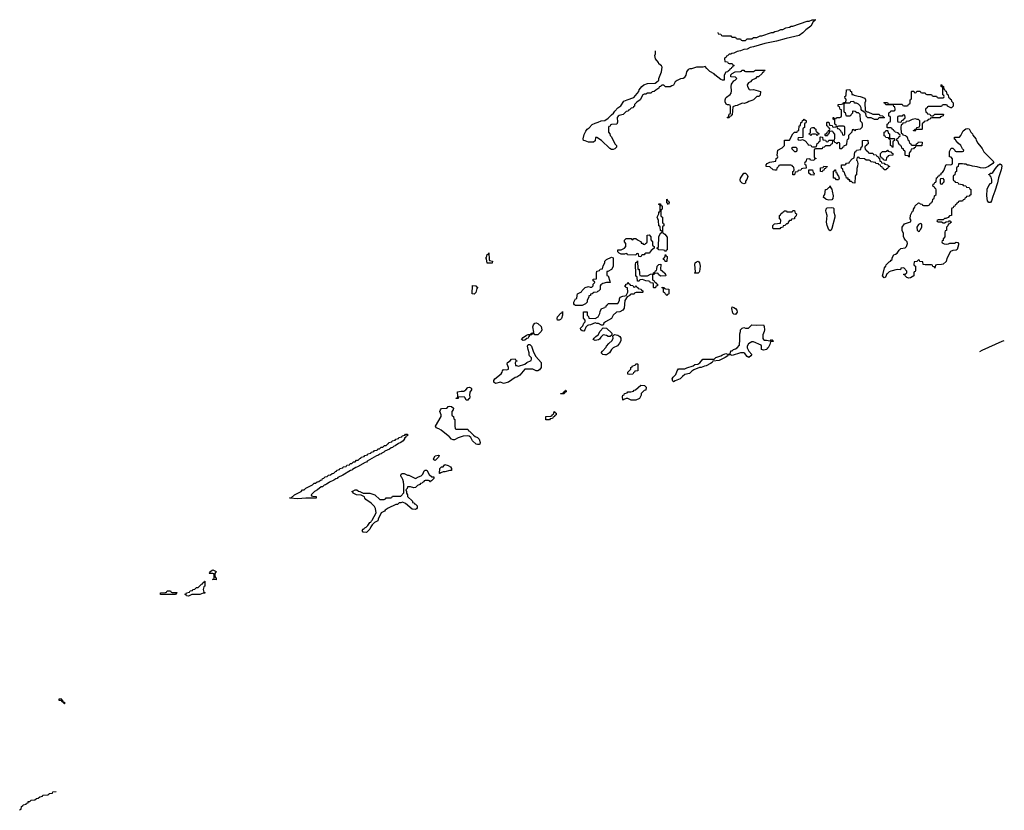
# Model space of a CAD drawing. Header units: inches. Extents: x 2886961 to 3052306, y 543424 to 918523.
# Tile 1 of 117: x 2980124 to 2992180, y 543424 to 553110. Entities that reach past the tile are written whole.
import ezdxf

# ---------------------------------------------------------------- set-up
doc = ezdxf.new("R2010")
doc.units = ezdxf.units.IN
doc.header["$MEASUREMENT"] = 0
for name, color, linetype in [('C9584', 7, 'Continuous'), ('C9585', 7, 'Continuous'), ('C9594', 7, 'Continuous'), ('C9595', 7, 'Continuous')]:
    doc.layers.add(name, color=color, linetype=linetype)

msp = doc.modelspace()

# ---------------------------------------------------------------- linework, layer by layer
at = {"layer": 'C9584', "color": 6}
for points in [[(2987313, 550000), (2987314, 549974), (2987331, 549971), (2987352, 549908), (2987354, 549890), (2987310, 549889), (2987264, 549876), (2987240, 549860), (2987232, 549848), (2987230, 549806), (2987210, 549786), (2987198, 549782), (2987194, 549770), (2987153, 549767), (2987134, 549750), (2987114, 549746), (2987112, 549730), (2987094, 549726), (2987094, 549714), (2987072, 549670), (2987071, 549649), (2987052, 549630), (2987010, 549609), (2986929, 549609), (2986916, 549616), (2986908, 549628), (2986909, 549650), (2986929, 549690), (2986946, 549694), (2986949, 549730), (2986955, 549750), (2987003, 549777), (2987010, 549791), (2987050, 549831), (2987090, 549842), (2987110, 549834), (2987130, 549834), (2987146, 549850), (2987148, 549870), (2987166, 549890), (2987162, 549902), (2987148, 549910), (2987148, 549930), (2987186, 549934), (2987188, 550000)], [(2987897, 550000), (2987894, 549990), (2987874, 549986), (2987873, 549933), (2987878, 549918), (2987890, 549914), (2987898, 549898), (2987914, 549890), (2987918, 549878), (2987934, 549870), (2987934, 549850), (2987914, 549846), (2987910, 549826), (2987890, 549826), (2987886, 549830), (2987886, 549870), (2987882, 549882), (2987850, 549886), (2987842, 549902), (2987827, 549907), (2987790, 549909), (2987750, 549926), (2987718, 549922), (2987710, 549908), (2987687, 549907), (2987686, 549950), (2987682, 549962), (2987670, 549966), (2987667, 549973), (2987667, 550000)], [(2987712, 550000), (2987713, 549993), (2987718, 549978), (2987733, 549973), (2987810, 549971), (2987850, 549992), (2987882, 549998), (2987883, 550000)], [(2988025, 550000), (2988031, 549990), (2988034, 549970), (2987970, 549968), (2987946, 549990), (2987943, 550000)], [(2980124, 543424), (2980130, 543434), (2980142, 543438), (2980148, 543470), (2980162, 543478), (2980166, 543490), (2980202, 543498), (2980206, 543510), (2980226, 543514), (2980228, 543530), (2980248, 543532), (2980266, 543550), (2980310, 543552), (2980328, 543570), (2980349, 543571), (2980370, 543591), (2980388, 543592), (2980402, 543598), (2980406, 543610), (2980470, 543614), (2980482, 543618), (2980486, 543630), (2980526, 543634), (2980530, 543651), (2980570, 543654), (2980570, 543654)]]:
    msp.add_lwpolyline(points, dxfattribs=at)
for points in [[(2985690, 549748), (2985666, 549750), (2985670, 549852), (2985711, 549851), (2985718, 549838), (2985732, 549832), (2985722, 549818), (2985710, 549766)], [(2987650, 549834), (2987662, 549838), (2987670, 549854), (2987678, 549838), (2987694, 549830), (2987698, 549818), (2987734, 549810), (2987738, 549798), (2987754, 549790), (2987754, 549770), (2987750, 549766), (2987673, 549767), (2987658, 549762), (2987650, 549746), (2987610, 549746), (2987598, 549742), (2987594, 549730), (2987564, 549716), (2987534, 549670), (2987526, 549574), (2987511, 549550), (2987474, 549530), (2987430, 549528), (2987391, 549489), (2987371, 549450), (2987298, 549410), (2987278, 549390), (2987270, 549366), (2987250, 549368), (2987210, 549389), (2987189, 549389), (2987170, 549398), (2987114, 549370), (2987090, 549369), (2987077, 549363), (2987056, 549344), (2987046, 549310), (2987030, 549294), (2987010, 549299), (2986997, 549310), (2986990, 549330), (2987019, 549361), (2987030, 549392), (2987048, 549410), (2987047, 549427), (2987028, 549452), (2987029, 549531), (2987072, 549530), (2987074, 549490), (2987090, 549474), (2987094, 549454), (2987169, 549451), (2987208, 549470), (2987229, 549510), (2987230, 549534), (2987248, 549570), (2987282, 549578), (2987286, 549590), (2987306, 549594), (2987310, 549614), (2987322, 549618), (2987330, 549634), (2987447, 549633), (2987468, 549670), (2987469, 549690), (2987478, 549710), (2987510, 549723), (2987535, 549725), (2987549, 549731), (2987569, 549770), (2987566, 549826), (2987546, 549830), (2987542, 549842), (2987528, 549850), (2987546, 549854), (2987548, 549870), (2987566, 549874), (2987570, 549892), (2987578, 549878), (2987594, 549870), (2987598, 549858), (2987632, 549852), (2987638, 549838)], [(2988050, 549728), (2988042, 549742), (2988030, 549746), (2988022, 549762), (2988009, 549770), (2988008, 549808), (2988002, 549822), (2987990, 549826), (2987990, 549834), (2988014, 549830), (2988018, 549818), (2988030, 549814), (2988074, 549810), (2988072, 549752), (2988070, 549746), (2988058, 549742)], [(2986730, 549429), (2986709, 549430), (2986704, 549450), (2986709, 549470), (2986750, 549514), (2986762, 549518), (2986770, 549534), (2986771, 549490), (2986758, 549450), (2986745, 549435)], [(2988890, 549498), (2988870, 549502), (2988855, 549515), (2988845, 549570), (2988850, 549591), (2988870, 549585), (2988890, 549571), (2988905, 549550), (2988910, 549526)], [(2986430, 549249), (2986422, 549262), (2986410, 549266), (2986398, 549262), (2986394, 549250), (2986372, 549248), (2986362, 549238), (2986362, 549230), (2986355, 549225), (2986350, 549210), (2986335, 549205), (2986310, 549182), (2986290, 549178), (2986269, 549190), (2986290, 549218), (2986330, 549245), (2986352, 549252), (2986368, 549252), (2986382, 549258), (2986386, 549270), (2986408, 549272), (2986418, 549282), (2986409, 549349), (2986415, 549370), (2986430, 549391), (2986450, 549395), (2986468, 549388), (2986510, 549351), (2986519, 549310), (2986510, 549289), (2986470, 549249)], [(2987330, 549229), (2987310, 549239), (2987270, 549248), (2987240, 549220), (2987224, 549196), (2987210, 549189), (2987170, 549178), (2987148, 549190), (2987158, 549210), (2987178, 549230), (2987209, 549251), (2987230, 549292), (2987270, 549334), (2987310, 549331), (2987374, 549270), (2987374, 549246), (2987354, 549230)], [(2989147, 549367), (2989230, 549371), (2989239, 549350), (2989245, 549310), (2989242, 549290), (2989222, 549250), (2989224, 549204), (2989231, 549191), (2989245, 549185), (2989270, 549185), (2989310, 549174), (2989322, 549178), (2989330, 549191), (2989338, 549178), (2989350, 549174), (2989350, 549166), (2989318, 549162), (2989312, 549148), (2989311, 549130), (2989291, 549090), (2989277, 549083), (2989271, 549070), (2989230, 549062), (2989208, 549070), (2989209, 549109), (2989202, 549122), (2989110, 549164), (2989090, 549162), (2989050, 549138), (2989031, 549110), (2989031, 549090), (2989051, 549050), (2989091, 549010), (2989078, 548990), (2989052, 548970), (2989030, 548982), (2989002, 549022), (2988989, 549029), (2988950, 549029), (2988850, 548995), (2988838, 548998), (2988830, 549006), (2988810, 549006), (2988798, 549002), (2988794, 548990), (2988762, 548970), (2988690, 548933), (2988612, 548928), (2988602, 548910), (2988583, 548897), (2988530, 548870), (2988510, 548866), (2988470, 548849), (2988450, 548849), (2988379, 548821), (2988354, 548806), (2988325, 548775), (2988270, 548762), (2988240, 548740), (2988211, 548710), (2988150, 548685), (2988130, 548675), (2988122, 548682), (2988114, 548710), (2988124, 548730), (2988158, 548762), (2988173, 548807), (2988190, 548831), (2988270, 548831), (2988295, 548845), (2988369, 548871), (2988390, 548885), (2988429, 548891), (2988452, 548908), (2988490, 548951), (2988629, 548951), (2988649, 548970), (2988709, 548991), (2988730, 549005), (2988770, 549022), (2988790, 549014), (2988822, 549018), (2988830, 549054), (2988850, 549054), (2988866, 549070), (2988890, 549078), (2988910, 549091), (2988937, 549123), (2988944, 549190), (2988940, 549260), (2988949, 549290), (2988949, 549310), (2988970, 549331), (2988990, 549338), (2989010, 549331), (2989050, 549332), (2989090, 549371)], [(2987290, 549004), (2987266, 549010), (2987246, 549030), (2987259, 549050), (2987304, 549096), (2987310, 549111), (2987336, 549144), (2987379, 549181), (2987389, 549210), (2987386, 549234), (2987408, 549252), (2987450, 549246), (2987471, 549230), (2987485, 549210), (2987484, 549176), (2987470, 549146), (2987444, 549116), (2987390, 549088), (2987370, 549068), (2987345, 549030), (2987310, 549005)], [(2986449, 548809), (2986409, 548829), (2986310, 548828), (2986247, 548753), (2986210, 548729), (2986190, 548725), (2986110, 548669), (2986050, 548653), (2986010, 548669), (2985950, 548654), (2985929, 548670), (2985929, 548689), (2985944, 548710), (2986021, 548770), (2986033, 548790), (2986035, 548810), (2986050, 548825), (2986090, 548819), (2986109, 548830), (2986109, 548850), (2986095, 548890), (2986098, 548910), (2986129, 548931), (2986146, 548950), (2986190, 548954), (2986198, 548938), (2986212, 548932), (2986210, 548926), (2986198, 548922), (2986193, 548907), (2986194, 548874), (2986206, 548874), (2986230, 548865), (2986310, 548891), (2986335, 548910), (2986386, 548934), (2986393, 548950), (2986389, 548969), (2986368, 548990), (2986363, 549003), (2986364, 549030), (2986349, 549069), (2986343, 549110), (2986349, 549131), (2986370, 549131), (2986390, 549110), (2986416, 549036), (2986444, 548984), (2986511, 548911), (2986510, 548848), (2986490, 548822), (2986469, 548809)], [(2987590, 548762), (2987570, 548769), (2987570, 548792), (2987606, 548830), (2987608, 548850), (2987622, 548858), (2987626, 548870), (2987662, 548878), (2987670, 548894), (2987690, 548894), (2987694, 548890), (2987692, 548808), (2987658, 548802), (2987654, 548790), (2987638, 548782), (2987630, 548768)], [(2985610, 548449), (2985589, 548450), (2985579, 548479), (2985568, 548488), (2985494, 548486), (2985492, 548470), (2985469, 548469), (2985470, 548474), (2985482, 548478), (2985487, 548493), (2985486, 548550), (2985530, 548558), (2985562, 548558), (2985585, 548575), (2985610, 548605), (2985630, 548606), (2985650, 548598), (2985658, 548590), (2985656, 548576), (2985634, 548546), (2985631, 548510), (2985635, 548490), (2985631, 548471), (2985618, 548462)], [(2986750, 548526), (2986746, 548530), (2986782, 548538), (2986786, 548550), (2986802, 548558), (2986806, 548570), (2986812, 548572), (2986814, 548550), (2986798, 548542), (2986790, 548526)], [(2987611, 548449), (2987570, 548469), (2987550, 548469), (2987522, 548458), (2987510, 548448), (2987504, 548490), (2987509, 548511), (2987526, 548514), (2987530, 548532), (2987562, 548538), (2987569, 548551), (2987609, 548551), (2987639, 548561), (2987648, 548570), (2987664, 548576), (2987730, 548631), (2987774, 548630), (2987794, 548610), (2987792, 548570), (2987770, 548566), (2987734, 548530), (2987732, 548510), (2987712, 548470), (2987670, 548449)], [(2985730, 547904), (2985715, 547910), (2985670, 547949), (2985650, 547990), (2985626, 548006), (2985610, 548010), (2985553, 548007), (2985494, 547986), (2985450, 547961), (2985430, 547961), (2985410, 547969), (2985384, 548004), (2985369, 548010), (2985283, 548083), (2985258, 548098), (2985224, 548110), (2985217, 548130), (2985284, 548250), (2985284, 548270), (2985270, 548310), (2985276, 548330), (2985290, 548347), (2985349, 548351), (2985362, 548358), (2985370, 548372), (2985390, 548374), (2985410, 548372), (2985434, 548350), (2985432, 548330), (2985414, 548310), (2985414, 548270), (2985418, 548258), (2985434, 548250), (2985438, 548218), (2985452, 548212), (2985453, 548133), (2985458, 548098), (2985470, 548094), (2985610, 548092), (2985617, 548077), (2985631, 548070), (2985679, 548019), (2985702, 548002), (2985731, 547990), (2985751, 547971), (2985761, 547930), (2985758, 547910), (2985750, 547906)], [(2986610, 548206), (2986567, 548207), (2986566, 548250), (2986627, 548253), (2986642, 548258), (2986646, 548270), (2986662, 548278), (2986668, 548310), (2986674, 548310), (2986678, 548298), (2986694, 548290), (2986694, 548270), (2986678, 548262), (2986673, 548247), (2986658, 548242), (2986650, 548226), (2986618, 548222)], [(2983530, 547241), (2983428, 547248), (2983432, 547252), (2983448, 547252), (2983488, 547290), (2983569, 547331), (2983588, 547350), (2983608, 547352), (2983626, 547370), (2983709, 547411), (2983730, 547431), (2983748, 547432), (2983766, 547450), (2983787, 547453), (2983806, 547470), (2983826, 547474), (2983830, 547491), (2983848, 547492), (2983866, 547510), (2983888, 547512), (2983906, 547530), (2983930, 547534), (2983950, 547552), (2983970, 547554), (2983990, 547574), (2984002, 547578), (2984006, 547590), (2984042, 547598), (2984046, 547610), (2984082, 547618), (2984086, 547630), (2984122, 547638), (2984130, 547652), (2984162, 547658), (2984170, 547674), (2984190, 547674), (2984210, 547694), (2984230, 547694), (2984250, 547714), (2984270, 547714), (2984290, 547734), (2984302, 547738), (2984306, 547750), (2984342, 547758), (2984350, 547772), (2984382, 547778), (2984388, 547792), (2984422, 547798), (2984428, 547812), (2984462, 547818), (2984468, 547832), (2984502, 547838), (2984510, 547854), (2984530, 547854), (2984550, 547874), (2984570, 547874), (2984590, 547894), (2984610, 547894), (2984630, 547914), (2984642, 547918), (2984646, 547930), (2984682, 547938), (2984686, 547950), (2984722, 547958), (2984730, 547972), (2984762, 547978), (2984768, 547992), (2984802, 547998), (2984808, 548012), (2984842, 548018), (2984848, 548032), (2984873, 548033), (2984872, 548010), (2984854, 548006), (2984850, 547988), (2984834, 547986), (2984834, 547974), (2984818, 547950), (2984792, 547930), (2984761, 547919), (2984722, 547890), (2984700, 547880), (2984691, 547870), (2984674, 547866), (2984652, 547850), (2984597, 547823), (2984582, 547810), (2984560, 547800), (2984551, 547790), (2984533, 547787), (2984511, 547770), (2984494, 547766), (2984380, 547700), (2984371, 547690), (2984353, 547687), (2984262, 547630), (2984238, 547622), (2984200, 547600), (2984191, 547590), (2984173, 547587), (2984082, 547530), (2984020, 547500), (2984010, 547489), (2983994, 547486), (2983971, 547470), (2983917, 547443), (2983902, 547430), (2983880, 547420), (2983870, 547410), (2983854, 547406), (2983830, 547389), (2983815, 547385), (2983771, 547349), (2983732, 547328), (2983694, 547290), (2983698, 547278), (2983713, 547273), (2983754, 547270), (2983754, 547250), (2983750, 547249), (2983629, 547249)], [(2985210, 547709), (2985196, 547716), (2985189, 547729), (2985210, 547765), (2985250, 547776), (2985262, 547770), (2985254, 547750)], [(2985270, 547549), (2985266, 547550), (2985269, 547611), (2985289, 547631), (2985308, 547632), (2985330, 547662), (2985371, 547650), (2985398, 547630), (2985411, 547610), (2985411, 547589), (2985392, 547588), (2985330, 547569), (2985311, 547569), (2985282, 547558)], [(2985146, 547450), (2985142, 547462), (2985130, 547466), (2985090, 547466), (2985078, 547462), (2985074, 547450), (2985058, 547442), (2985054, 547430), (2985032, 547428), (2985024, 547416), (2984997, 547403), (2984970, 547378), (2984950, 547375), (2984910, 547389), (2984873, 547387), (2984870, 547366), (2984854, 547350), (2984862, 547330), (2984862, 547310), (2984871, 547290), (2984872, 547270), (2984932, 547210), (2984934, 547194), (2984954, 547190), (2984958, 547178), (2984970, 547174), (2984990, 547154), (2984992, 547130), (2984984, 547116), (2984970, 547109), (2984930, 547115), (2984850, 547182), (2984810, 547198), (2984790, 547189), (2984771, 547189), (2984750, 547169), (2984731, 547169), (2984636, 547124), (2984598, 547102), (2984591, 547089), (2984551, 547069), (2984512, 546990), (2984511, 546969), (2984470, 546949), (2984438, 546922), (2984422, 546898), (2984410, 546868), (2984370, 546826), (2984328, 546830), (2984317, 546850), (2984330, 546870), (2984344, 546876), (2984350, 546886), (2984366, 546894), (2984388, 546912), (2984410, 546951), (2984424, 546956), (2984430, 546971), (2984441, 546979), (2984489, 547070), (2984482, 547122), (2984467, 547147), (2984427, 547187), (2984362, 547230), (2984350, 547248), (2984346, 547266), (2984304, 547284), (2984249, 547290), (2984209, 547310), (2984202, 547322), (2984189, 547330), (2984205, 547335), (2984230, 547351), (2984251, 547351), (2984272, 547332), (2984290, 547331), (2984330, 547311), (2984410, 547311), (2984474, 547290), (2984533, 547233), (2984587, 547233), (2984602, 547238), (2984610, 547252), (2984670, 547254), (2984682, 547258), (2984690, 547274), (2984790, 547274), (2984828, 547312), (2984829, 547410), (2984824, 547450), (2984816, 547476), (2984803, 547503), (2984795, 547510), (2984789, 547530), (2984796, 547544), (2984806, 547550), (2984830, 547551), (2984871, 547531), (2984891, 547531), (2984970, 547491), (2985008, 547510), (2985040, 547520), (2985059, 547541), (2985077, 547583), (2985090, 547591), (2985110, 547591), (2985138, 547538), (2985170, 547511), (2985194, 547510), (2985194, 547490), (2985170, 547466), (2985158, 547462), (2985154, 547450)], [(2982530, 546248), (2982486, 546250), (2982502, 546258), (2982506, 546270), (2982506, 546310), (2982502, 546322), (2982490, 546326), (2982450, 546326), (2982446, 546330), (2982458, 546342), (2982458, 546350), (2982488, 546370), (2982531, 546350), (2982513, 546327), (2982512, 546310), (2982518, 546278), (2982530, 546274)], [(2982190, 546049), (2982166, 546050), (2982162, 546062), (2982146, 546070), (2982162, 546078), (2982166, 546090), (2982202, 546098), (2982210, 546112), (2982242, 546118), (2982246, 546130), (2982270, 546134), (2982290, 546154), (2982310, 546154), (2982350, 546194), (2982362, 546198), (2982366, 546210), (2982382, 546218), (2982386, 546230), (2982393, 546233), (2982391, 546170), (2982378, 546162), (2982372, 546130), (2982378, 546098), (2982390, 546094), (2982390, 546086), (2982370, 546086), (2982331, 546069), (2982231, 546069)], [(2981990, 546094), (2982050, 546094), (2982054, 546090), (2982038, 546082), (2982030, 546068), (2981850, 546069), (2981848, 546090), (2981910, 546094), (2981922, 546098), (2981930, 546112), (2981970, 546114), (2981978, 546098)], [(2980670, 544729), (2980666, 544746), (2980646, 544750), (2980642, 544762), (2980629, 544769), (2980606, 544770), (2980606, 544790), (2980630, 544794), (2980638, 544778), (2980650, 544774), (2980654, 544754), (2980671, 544750), (2980674, 544730)]]:
    msp.add_lwpolyline(points, close=True, dxfattribs=at)
at = {"layer": 'C9585', "color": 6}
for points in [[(2988672, 552951), (2988678, 552938), (2988710, 552934), (2988718, 552918), (2988730, 552914), (2988830, 552914), (2988838, 552898), (2988850, 552894), (2988890, 552894), (2988898, 552878), (2988910, 552874), (2988950, 552874), (2988958, 552858), (2988970, 552854), (2989010, 552854), (2989030, 552874), (2989090, 552874), (2989108, 552892), (2989150, 552892), (2989189, 552911), (2989213, 552913), (2989330, 552951), (2989350, 552952), (2989370, 552965), (2989410, 552972), (2989446, 552990), (2989470, 552991), (2989506, 553010), (2989550, 553018), (2989570, 553031), (2989590, 553031), (2989766, 553090), (2989789, 553091), (2989826, 553110), (2989874, 553110), (2989854, 553106), (2989852, 553090), (2989838, 553082), (2989810, 553030), (2989750, 552987), (2989713, 552947), (2989670, 552916), (2989510, 552881), (2989390, 552848), (2989250, 552817), (2989110, 552776), (2989070, 552769), (2989030, 552749), (2988990, 552745), (2988950, 552729), (2988910, 552722), (2988870, 552698), (2988845, 552695), (2988830, 552686), (2988810, 552686), (2988790, 552666), (2988778, 552662), (2988770, 552646), (2988758, 552642), (2988754, 552630), (2988758, 552598), (2988790, 552594), (2988798, 552578), (2988810, 552574), (2988850, 552574), (2988858, 552558), (2988874, 552550), (2988858, 552542), (2988854, 552530), (2988838, 552522), (2988834, 552510), (2988818, 552502), (2988814, 552490), (2988798, 552482), (2988794, 552470), (2988770, 552466), (2988751, 552430), (2988750, 552368), (2988730, 552369), (2988710, 552378), (2988636, 552436), (2988628, 552448), (2988575, 552475), (2988538, 552510), (2988518, 552538), (2988488, 552528), (2988410, 552529), (2988351, 552509), (2988331, 552509), (2988310, 552498), (2988287, 552473), (2988279, 552430), (2988262, 552398), (2988250, 552389), (2988216, 552384), (2988174, 552366), (2988151, 552349), (2988131, 552309), (2988110, 552298), (2988088, 552288), (2988032, 552288), (2988010, 552306), (2987990, 552306), (2987978, 552302), (2987974, 552290), (2987954, 552286), (2987951, 552269), (2987912, 552248), (2987894, 552230), (2987870, 552226), (2987854, 552210), (2987810, 552208), (2987790, 552198), (2987770, 552198), (2987754, 552190), (2987722, 552130), (2987680, 552100), (2987654, 552070), (2987652, 552050), (2987638, 552042), (2987634, 552030), (2987610, 552026), (2987590, 552006), (2987578, 552002), (2987574, 551990), (2987550, 551986), (2987514, 551950), (2987464, 551936), (2987452, 551928), (2987442, 551910), (2987444, 551856), (2987434, 551830), (2987370, 551826), (2987358, 551822), (2987353, 551807), (2987338, 551802), (2987334, 551790), (2987334, 551730), (2987352, 551712), (2987353, 551693), (2987370, 551674), (2987411, 551590), (2987431, 551570), (2987431, 551550), (2987410, 551526), (2987390, 551518), (2987370, 551519), (2987350, 551530), (2987250, 551629), (2987190, 551668), (2987174, 551666), (2987170, 551626), (2987150, 551608), (2987089, 551609), (2987047, 551627), (2987026, 551630), (2987022, 551650), (2987037, 551703), (2987056, 551744), (2987072, 551768), (2987096, 551784), (2987135, 551825), (2987170, 551843), (2987207, 551853), (2987246, 551870), (2987287, 551873), (2987330, 551905), (2987370, 551945), (2987397, 551963), (2987413, 551990), (2987447, 552030), (2987486, 552054), (2987521, 552110), (2987562, 552130), (2987644, 552156), (2987704, 552230), (2987710, 552251), (2987741, 552290), (2987765, 552310), (2987810, 552330), (2987906, 552334), (2987940, 552360), (2987949, 552371), (2987949, 552390), (2987981, 552470), (2987989, 552529), (2987984, 552544), (2987950, 552569), (2987946, 552586), (2987909, 552630), (2987902, 552670), (2987909, 552690), (2987909, 552730)], [(2990000, 551566), (2989990, 551566), (2989974, 551550), (2989954, 551546), (2989950, 551526), (2989870, 551526), (2989858, 551522), (2989854, 551510), (2989854, 551430), (2989858, 551418), (2989873, 551413), (2989873, 551407), (2989858, 551402), (2989850, 551386), (2989809, 551389), (2989802, 551402), (2989790, 551406), (2989758, 551402), (2989752, 551370), (2989738, 551362), (2989734, 551350), (2989738, 551338), (2989751, 551331), (2989754, 551290), (2989713, 551287), (2989698, 551282), (2989690, 551268), (2989658, 551262), (2989650, 551248), (2989618, 551242), (2989610, 551209), (2989589, 551211), (2989589, 551250), (2989602, 551258), (2989606, 551270), (2989602, 551302), (2989586, 551310), (2989582, 551322), (2989567, 551327), (2989430, 551326), (2989418, 551322), (2989414, 551310), (2989394, 551290), (2989390, 551268), (2989370, 551268), (2989350, 551269), (2989310, 551309), (2989266, 551310), (2989266, 551330), (2989278, 551350), (2989310, 551365), (2989382, 551378), (2989388, 551410), (2989402, 551418), (2989406, 551430), (2989398, 551450), (2989409, 551510), (2989461, 551539), (2989488, 551570), (2989487, 551633), (2989550, 551634), (2989590, 551712), (2989610, 551731), (2989646, 551734), (2989648, 551750), (2989666, 551754), (2989669, 551810), (2989686, 551814), (2989690, 551852), (2989706, 551854), (2989710, 551874), (2989722, 551878), (2989730, 551892), (2989738, 551878), (2989753, 551873), (2989753, 551853), (2989750, 551846), (2989738, 551842), (2989734, 551830), (2989734, 551790), (2989718, 551782), (2989714, 551770), (2989712, 551668), (2989658, 551662), (2989654, 551650), (2989658, 551638), (2989690, 551634), (2989710, 551642), (2989744, 551624), (2989774, 551590), (2989778, 551578), (2989812, 551572), (2989818, 551558), (2989830, 551554), (2989870, 551554), (2989882, 551558), (2989888, 551592), (2989902, 551598), (2989910, 551614), (2989922, 551618), (2989926, 551630), (2989926, 551670), (2989930, 551674), (2989954, 551670), (2989958, 551638), (2989990, 551634), (2989998, 551618), (2990000, 551617)], [(2990000, 551686), (2989990, 551686), (2989986, 551690), (2989988, 551710), (2990000, 551713)], [(2990000, 551303), (2989998, 551302), (2989993, 551287), (2989978, 551282), (2989970, 551266), (2989958, 551262), (2989950, 551246), (2989929, 551250), (2989930, 551294), (2989962, 551298), (2989970, 551314), (2990000, 551313)], [(2990000, 550909), (2989998, 550910), (2989966, 550930), (2989969, 550950), (2989982, 550970), (2989989, 551030), (2990000, 551031)], [(2990000, 550753), (2989996, 550770), (2990000, 550790), (2990000, 550791)], [(2987188, 550000), (2987189, 550031), (2987222, 550038), (2987230, 550052), (2987262, 550058), (2987270, 550094), (2987288, 550130), (2987289, 550150), (2987308, 550170), (2987370, 550202), (2987390, 550194), (2987390, 550086), (2987371, 550050), (2987326, 550026), (2987314, 550026), (2987312, 550010), (2987313, 550000)], [(2987667, 550000), (2987666, 550110), (2987670, 550134), (2987682, 550138), (2987690, 550154), (2987694, 550054), (2987710, 550052), (2987712, 550000)], [(2987883, 550000), (2987886, 550010), (2987902, 550018), (2987910, 550034), (2987922, 550038), (2987927, 550053), (2987930, 550092), (2987950, 550112), (2987973, 550113), (2987972, 550050), (2988018, 550010), (2988025, 550000)], [(2987943, 550000), (2987942, 550002), (2987930, 550006), (2987898, 550002), (2987897, 550000)]]:
    msp.add_lwpolyline(points, dxfattribs=at)
for points in [[(2989070, 552251), (2989110, 552256), (2989194, 552230), (2989190, 552186), (2989174, 552170), (2989150, 552168), (2989110, 552128), (2989090, 552118), (2989051, 552109), (2989030, 552094), (2988995, 552085), (2988970, 552089), (2988910, 552058), (2988884, 552056), (2988858, 552042), (2988850, 551946), (2988838, 551942), (2988834, 551930), (2988818, 551922), (2988810, 551908), (2988790, 551906), (2988788, 551910), (2988802, 551918), (2988810, 551954), (2988822, 551958), (2988826, 551970), (2988827, 552047), (2988822, 552062), (2988808, 552068), (2988792, 552068), (2988776, 552076), (2988763, 552103), (2988764, 552130), (2988769, 552151), (2988779, 552161), (2988825, 552195), (2988835, 552210), (2988842, 552238), (2988837, 552290), (2988842, 552318), (2988870, 552362), (2988886, 552370), (2988906, 552390), (2988890, 552406), (2988830, 552408), (2988830, 552434), (2988848, 552452), (2988886, 552470), (2988950, 552474), (2988962, 552478), (2988966, 552490), (2988973, 552493), (2988993, 552493), (2988998, 552478), (2989010, 552474), (2989110, 552474), (2989133, 552493), (2989253, 552493), (2989250, 552486), (2989238, 552482), (2989230, 552466), (2989218, 552462), (2989214, 552450), (2989172, 552410), (2989152, 552408), (2989134, 552390), (2989090, 552368), (2989072, 552350), (2989050, 552338), (2989031, 552310), (2989036, 552290), (2989056, 552256)], [(2989890, 551686), (2989882, 551702), (2989870, 551706), (2989830, 551706), (2989818, 551702), (2989810, 551688), (2989802, 551702), (2989790, 551706), (2989788, 551712), (2989802, 551718), (2989806, 551730), (2989806, 551770), (2989816, 551784), (2989830, 551791), (2989850, 551791), (2989857, 551777), (2989871, 551770), (2989872, 551752), (2989878, 551738), (2989890, 551734), (2989898, 551718), (2989912, 551710), (2989898, 551702)], [(2989630, 551546), (2989590, 551546), (2989574, 551530), (2989610, 551494), (2989630, 551494), (2989642, 551498), (2989646, 551510), (2989646, 551530)], [(2988990, 551098), (2988970, 551108), (2988950, 551128), (2988946, 551146), (2988949, 551170), (2988990, 551231), (2989011, 551230), (2989030, 551211), (2989039, 551190), (2989026, 551154), (2989011, 551130), (2989010, 551108)], [(2989850, 551206), (2989810, 551208), (2989788, 551230), (2989788, 551272), (2989831, 551271), (2989838, 551238), (2989851, 551230)], [(2988070, 550846), (2988049, 550870), (2988050, 550911), (2988054, 550906), (2988054, 550894), (2988070, 550892), (2988078, 550870)], [(2988030, 550266), (2988022, 550282), (2988007, 550287), (2987950, 550289), (2987942, 550302), (2987926, 550310), (2987942, 550318), (2987947, 550333), (2987949, 550451), (2987970, 550494), (2987982, 550498), (2987986, 550510), (2987982, 550522), (2987969, 550529), (2987967, 550567), (2987962, 550582), (2987950, 550586), (2987948, 550648), (2987929, 550689), (2987949, 550731), (2987950, 550754), (2987962, 550758), (2987968, 550772), (2987968, 550828), (2987962, 550842), (2987950, 550846), (2987950, 550854), (2987970, 550852), (2987974, 550834), (2987992, 550830), (2987992, 550790), (2987978, 550782), (2987974, 550770), (2987974, 550710), (2987978, 550698), (2987994, 550690), (2987994, 550630), (2987998, 550618), (2988012, 550610), (2988010, 550586), (2987998, 550582), (2987994, 550570), (2987994, 550510), (2987998, 550498), (2988024, 550484), (2988053, 550447), (2988052, 550290), (2988038, 550282)], [(2989350, 550546), (2989346, 550570), (2989346, 550590), (2989366, 550610), (2989442, 550618), (2989446, 550650), (2989442, 550662), (2989426, 550670), (2989426, 550710), (2989442, 550718), (2989446, 550730), (2989462, 550738), (2989466, 550750), (2989482, 550758), (2989486, 550770), (2989514, 550770), (2989518, 550758), (2989530, 550754), (2989570, 550754), (2989582, 550758), (2989590, 550772), (2989613, 550773), (2989618, 550738), (2989634, 550730), (2989630, 550706), (2989612, 550688), (2989611, 550670), (2989574, 550666), (2989572, 550650), (2989552, 550648), (2989532, 550628), (2989531, 550610), (2989512, 550608), (2989494, 550590), (2989474, 550586), (2989470, 550568), (2989438, 550562), (2989430, 550548)], [(2987730, 550206), (2987707, 550207), (2987702, 550242), (2987690, 550246), (2987678, 550242), (2987670, 550226), (2987572, 550228), (2987566, 550230), (2987562, 550242), (2987550, 550246), (2987530, 550238), (2987490, 550238), (2987466, 550250), (2987450, 550266), (2987448, 550290), (2987490, 550292), (2987529, 550311), (2987548, 550330), (2987548, 550368), (2987528, 550390), (2987528, 550410), (2987549, 550431), (2987611, 550431), (2987618, 550418), (2987630, 550414), (2987646, 550430), (2987670, 550431), (2987691, 550411), (2987732, 550390), (2987734, 550374), (2987752, 550372), (2987758, 550358), (2987770, 550354), (2987782, 550358), (2987786, 550370), (2987802, 550378), (2987806, 550390), (2987809, 550471), (2987830, 550474), (2987851, 550451), (2987853, 550413), (2987872, 550390), (2987874, 550350), (2987878, 550338), (2987894, 550330), (2987894, 550310), (2987858, 550282), (2987831, 550249), (2987790, 550249), (2987778, 550242), (2987770, 550229), (2987752, 550228), (2987738, 550222)], [(2985850, 550126), (2985842, 550182), (2985828, 550188), (2985830, 550194), (2985842, 550198), (2985850, 550234), (2985862, 550238), (2985870, 550254), (2985872, 550172), (2985878, 550158), (2985914, 550150), (2985910, 550129)], [(2988050, 550146), (2988027, 550147), (2988022, 550162), (2988006, 550170), (2988008, 550190), (2988022, 550198), (2988030, 550234), (2988038, 550218), (2988052, 550210)], [(2988390, 550006), (2988386, 550010), (2988398, 550022), (2988390, 550112), (2988397, 550130), (2988410, 550143), (2988430, 550151), (2988450, 550130), (2988456, 550090), (2988450, 550026), (2988445, 550015), (2988430, 550006)]]:
    msp.add_lwpolyline(points, close=True, dxfattribs=at)
at = {"layer": 'C9594', "color": 6}
for points in [[(2990749, 550000), (2990744, 549996), (2990724, 549956), (2990710, 549946), (2990689, 549970), (2990697, 550000)], [(2991074, 550000), (2991072, 549970), (2991030, 549949), (2991010, 549944), (2990986, 549950), (2990966, 549970), (2990962, 549982), (2990946, 549990), (2990950, 549994), (2990970, 549994), (2990976, 550000)], [(2991881, 549045), (2991910, 549062), (2992154, 549170), (2992180, 549179)]]:
    msp.add_lwpolyline(points, dxfattribs=at)
at = {"layer": 'C9595', "color": 6}
for points in [[(2991526, 552030), (2991486, 552050), (2991482, 552062), (2991470, 552066), (2991430, 552066), (2991418, 552062), (2991410, 552048), (2991250, 552046), (2991238, 552042), (2991234, 552030), (2991218, 552022), (2991214, 552010), (2991218, 551978), (2991234, 551970), (2991238, 551958), (2991270, 551952), (2991278, 551938), (2991290, 551934), (2991310, 551934), (2991330, 551951), (2991430, 551952), (2991434, 551950), (2991433, 551933), (2991401, 551919), (2991390, 551909), (2991293, 551907), (2991278, 551902), (2991274, 551890), (2991250, 551886), (2991234, 551870), (2991198, 551862), (2991194, 551850), (2991178, 551842), (2991174, 551830), (2991174, 551770), (2991170, 551766), (2991110, 551766), (2991098, 551762), (2991090, 551746), (2991067, 551747), (2991070, 551754), (2991082, 551758), (2991086, 551770), (2991106, 551774), (2991108, 551790), (2991142, 551798), (2991147, 551813), (2991146, 551870), (2991128, 551888), (2991112, 551888), (2991095, 551895), (2991051, 551889), (2991010, 551868), (2990978, 551862), (2990970, 551846), (2990938, 551842), (2990934, 551830), (2990918, 551822), (2990912, 551790), (2990918, 551718), (2990934, 551710), (2990938, 551698), (2990973, 551693), (2990978, 551678), (2990990, 551674), (2990998, 551638), (2991012, 551630), (2991018, 551598), (2991034, 551590), (2991038, 551578), (2991050, 551574), (2991090, 551574), (2991102, 551578), (2991106, 551590), (2991122, 551598), (2991128, 551612), (2991174, 551610), (2991170, 551566), (2991110, 551566), (2991098, 551562), (2991090, 551546), (2991078, 551542), (2991070, 551526), (2991038, 551522), (2991032, 551490), (2991018, 551482), (2991014, 551470), (2991014, 551430), (2991010, 551426), (2991002, 551442), (2990970, 551446), (2990966, 551450), (2990966, 551490), (2990962, 551502), (2990950, 551506), (2990946, 551526), (2990929, 551529), (2990922, 551562), (2990910, 551566), (2990902, 551582), (2990890, 551586), (2990882, 551622), (2990866, 551630), (2990866, 551650), (2990882, 551658), (2990890, 551674), (2990902, 551678), (2990906, 551690), (2990902, 551702), (2990886, 551710), (2990882, 551722), (2990846, 551730), (2990842, 551742), (2990826, 551750), (2990822, 551762), (2990807, 551767), (2990802, 551782), (2990790, 551786), (2990750, 551786), (2990746, 551790), (2990746, 551830), (2990762, 551838), (2990767, 551853), (2990782, 551858), (2990786, 551870), (2990786, 551910), (2990782, 551922), (2990766, 551930), (2990766, 551970), (2990782, 551978), (2990790, 551994), (2990830, 551994), (2990842, 551998), (2990846, 552010), (2990842, 552042), (2990827, 552047), (2990822, 552062), (2990810, 552066), (2990730, 552068), (2990722, 552082), (2990706, 552090), (2990710, 552094), (2990750, 552094), (2990758, 552078), (2990770, 552074), (2990930, 552074), (2990938, 552058), (2990950, 552054), (2990990, 552054), (2991002, 552058), (2991007, 552073), (2991022, 552078), (2991026, 552090), (2991026, 552130), (2991042, 552138), (2991046, 552150), (2991046, 552230), (2991050, 552234), (2991073, 552233), (2991078, 552218), (2991090, 552214), (2991102, 552218), (2991110, 552234), (2991150, 552234), (2991158, 552218), (2991170, 552214), (2991210, 552214), (2991218, 552198), (2991230, 552194), (2991290, 552194), (2991298, 552178), (2991310, 552174), (2991350, 552174), (2991358, 552158), (2991370, 552154), (2991430, 552154), (2991442, 552158), (2991446, 552170), (2991442, 552182), (2991426, 552190), (2991426, 552270), (2991422, 552282), (2991406, 552290), (2991406, 552310), (2991410, 552314), (2991418, 552298), (2991434, 552290), (2991438, 552258), (2991450, 552254), (2991458, 552238), (2991470, 552234), (2991478, 552198), (2991494, 552190), (2991498, 552158), (2991514, 552150), (2991518, 552138), (2991530, 552134), (2991534, 552110), (2991554, 552090), (2991554, 552050), (2991534, 552030)], [(2990950, 551946), (2990938, 551942), (2990930, 551926), (2990890, 551926), (2990878, 551922), (2990874, 551910), (2990874, 551870), (2990878, 551858), (2990910, 551854), (2990922, 551858), (2990927, 551873), (2990942, 551878), (2990947, 551893), (2990962, 551898), (2990966, 551910), (2990962, 551942)], [(2990210, 551806), (2990150, 551806), (2990138, 551802), (2990134, 551790), (2990138, 551778), (2990153, 551773), (2990173, 551753), (2990178, 551738), (2990193, 551733), (2990198, 551698), (2990210, 551694), (2990222, 551698), (2990226, 551710), (2990226, 551790), (2990222, 551802)], [(2990790, 551654), (2990830, 551654), (2990834, 551650), (2990834, 551630), (2990818, 551622), (2990814, 551610), (2990814, 551550), (2990810, 551546), (2990802, 551562), (2990788, 551568), (2990787, 551627), (2990782, 551642), (2990766, 551650), (2990762, 551662), (2990730, 551666), (2990722, 551682), (2990709, 551689), (2990709, 551730), (2990722, 551738), (2990730, 551754), (2990750, 551754), (2990754, 551750), (2990758, 551718), (2990774, 551710), (2990774, 551670), (2990778, 551658)], [(2990530, 551474), (2990570, 551474), (2990578, 551458), (2990613, 551453), (2990618, 551438), (2990633, 551433), (2990638, 551418), (2990654, 551414), (2990658, 551378), (2990673, 551373), (2990678, 551358), (2990710, 551354), (2990718, 551338), (2990753, 551333), (2990758, 551318), (2990774, 551314), (2990774, 551310), (2990758, 551302), (2990750, 551286), (2990738, 551282), (2990734, 551270), (2990710, 551269), (2990706, 551286), (2990688, 551290), (2990686, 551306), (2990668, 551310), (2990666, 551326), (2990646, 551330), (2990642, 551342), (2990606, 551350), (2990602, 551362), (2990546, 551370), (2990542, 551382), (2990527, 551387), (2990489, 551389), (2990470, 551406), (2990409, 551409), (2990402, 551422), (2990390, 551426), (2990378, 551422), (2990372, 551390), (2990379, 551379), (2990385, 551350), (2990384, 551316), (2990373, 551287), (2990372, 551210), (2990358, 551202), (2990354, 551190), (2990350, 551108), (2990326, 551110), (2990308, 551128), (2990290, 551129), (2990288, 551148), (2990270, 551149), (2990267, 551167), (2990248, 551170), (2990242, 551202), (2990230, 551206), (2990222, 551242), (2990208, 551250), (2990202, 551282), (2990186, 551290), (2990186, 551330), (2990227, 551333), (2990242, 551338), (2990250, 551354), (2990282, 551358), (2990286, 551370), (2990316, 551404), (2990342, 551418), (2990350, 551492), (2990366, 551494), (2990370, 551512), (2990422, 551518), (2990426, 551550), (2990442, 551558), (2990446, 551570), (2990446, 551630), (2990510, 551634), (2990514, 551590), (2990498, 551582), (2990493, 551567), (2990478, 551562), (2990474, 551550), (2990478, 551518), (2990493, 551513), (2990498, 551498), (2990513, 551493), (2990518, 551478)], [(2990730, 551386), (2990707, 551387), (2990702, 551402), (2990687, 551407), (2990682, 551422), (2990666, 551426), (2990666, 551470), (2990690, 551494), (2990730, 551494), (2990742, 551498), (2990746, 551510), (2990752, 551512), (2990758, 551498), (2990793, 551493), (2990798, 551478), (2990814, 551470), (2990814, 551450), (2990773, 551447), (2990758, 551442), (2990754, 551430), (2990738, 551422), (2990734, 551390)], [(2992010, 550870), (2991990, 550870), (2991973, 550890), (2991965, 550950), (2991970, 551032), (2991990, 551078), (2992010, 551102), (2992028, 551112), (2992029, 551150), (2992019, 551179), (2992007, 551193), (2992007, 551207), (2991990, 551209), (2991990, 551214), (2992002, 551218), (2992006, 551230), (2992029, 551231), (2992042, 551238), (2992072, 551288), (2992110, 551332), (2992130, 551346), (2992146, 551330), (2992150, 551314), (2992143, 551270), (2992109, 551171), (2992096, 551110), (2992065, 551010), (2992038, 550942), (2992024, 550890)], [(2990150, 551149), (2990126, 551150), (2990108, 551168), (2990088, 551170), (2990087, 551247), (2990090, 551254), (2990102, 551258), (2990108, 551272), (2990112, 551270), (2990118, 551238), (2990130, 551234), (2990133, 551213), (2990150, 551194), (2990158, 551170)], [(2991430, 551166), (2991398, 551162), (2991394, 551150), (2991394, 551110), (2991398, 551098), (2991410, 551094), (2991422, 551098), (2991427, 551113), (2991442, 551118), (2991446, 551130), (2991446, 551150)], [(2991155, 550615), (2991130, 550602), (2991111, 550570), (2991113, 550533), (2991130, 550514), (2991142, 550518), (2991146, 550530), (2991158, 550542), (2991170, 550574), (2991170, 550606)]]:
    msp.add_lwpolyline(points, close=True, dxfattribs=at)
for points in [[(2990000, 551713), (2990006, 551714), (2990010, 551734), (2990022, 551738), (2990027, 551753), (2990042, 551758), (2990046, 551770), (2990042, 551782), (2990027, 551787), (2990022, 551802), (2990006, 551810), (2990006, 551850), (2990010, 551854), (2990033, 551853), (2990038, 551818), (2990073, 551813), (2990078, 551798), (2990090, 551794), (2990122, 551798), (2990126, 551810), (2990122, 551822), (2990106, 551830), (2990106, 551870), (2990102, 551882), (2990086, 551890), (2990086, 551910), (2990094, 551910), (2990098, 551898), (2990110, 551894), (2990122, 551898), (2990126, 551910), (2990168, 551912), (2990182, 551918), (2990188, 551932), (2990186, 552006), (2990169, 552010), (2990168, 552028), (2990162, 552042), (2990146, 552050), (2990146, 552070), (2990187, 552073), (2990202, 552078), (2990210, 552094), (2990242, 552098), (2990246, 552130), (2990242, 552142), (2990230, 552146), (2990229, 552170), (2990242, 552178), (2990246, 552190), (2990250, 552251), (2990290, 552254), (2990294, 552234), (2990311, 552230), (2990314, 552194), (2990326, 552194), (2990344, 552184), (2990391, 552171), (2990414, 552170), (2990472, 552150), (2990482, 552130), (2990482, 552110), (2990471, 552090), (2990478, 551998), (2990502, 551982), (2990510, 551982), (2990570, 551954), (2990650, 551954), (2990658, 551938), (2990692, 551932), (2990698, 551918), (2990713, 551913), (2990710, 551906), (2990650, 551906), (2990638, 551902), (2990630, 551889), (2990589, 551889), (2990550, 551906), (2990510, 551906), (2990488, 551930), (2990486, 551966), (2990470, 551968), (2990466, 551986), (2990454, 551986), (2990436, 551996), (2990428, 552008), (2990428, 552030), (2990416, 552056), (2990396, 552076), (2990370, 552088), (2990348, 552088), (2990342, 552102), (2990330, 552106), (2990298, 552102), (2990290, 552086), (2990230, 552086), (2990218, 552082), (2990214, 552070), (2990214, 551990), (2990218, 551978), (2990232, 551972), (2990238, 551938), (2990250, 551934), (2990290, 551934), (2990302, 551938), (2990306, 551950), (2990326, 551970), (2990326, 551990), (2990330, 551994), (2990354, 551990), (2990373, 551973), (2990392, 551972), (2990410, 551954), (2990414, 551870), (2990434, 551850), (2990442, 551830), (2990442, 551810), (2990434, 551790), (2990414, 551770), (2990358, 551762), (2990350, 551748), (2990342, 551762), (2990330, 551766), (2990318, 551762), (2990314, 551730), (2990274, 551690), (2990273, 551653), (2990270, 551646), (2990258, 551642), (2990253, 551627), (2990250, 551586), (2990234, 551570), (2990214, 551566), (2990210, 551548), (2990194, 551546), (2990190, 551526), (2990170, 551526), (2990166, 551530), (2990166, 551590), (2990162, 551602), (2990150, 551606), (2990138, 551602), (2990130, 551586), (2990122, 551602), (2990107, 551607), (2990102, 551622), (2990090, 551626), (2990078, 551622), (2990074, 551590), (2990058, 551582), (2990050, 551566), (2990000, 551566)], [(2990000, 551617), (2990010, 551614), (2990022, 551618), (2990030, 551634), (2990087, 551633), (2990102, 551638), (2990107, 551653), (2990107, 551707), (2990086, 551730), (2990082, 551742), (2990070, 551746), (2990038, 551742), (2990032, 551710), (2990018, 551702), (2990014, 551690), (2990010, 551686), (2990000, 551686)], [(2990697, 550000), (2990714, 550070), (2990729, 550090), (2990734, 550106), (2990770, 550142), (2990786, 550150), (2990795, 550165), (2990806, 550170), (2990808, 550192), (2990826, 550230), (2990850, 550238), (2990868, 550250), (2990892, 550288), (2990913, 550307), (2990966, 550314), (2990981, 550330), (2990994, 550370), (2990989, 550389), (2990969, 550409), (2990954, 550434), (2990948, 550452), (2990948, 550490), (2990929, 550529), (2990929, 550570), (2990958, 550610), (2991030, 550634), (2991038, 550650), (2991028, 550670), (2991030, 550714), (2991056, 550764), (2991068, 550772), (2991068, 550788), (2991086, 550814), (2991090, 550831), (2991130, 550865), (2991142, 550862), (2991152, 550852), (2991174, 550850), (2991178, 550838), (2991190, 550834), (2991250, 550834), (2991262, 550838), (2991270, 550854), (2991282, 550858), (2991290, 550874), (2991302, 550878), (2991306, 550910), (2991322, 550918), (2991326, 550950), (2991346, 550970), (2991347, 551027), (2991342, 551042), (2991330, 551046), (2991322, 551062), (2991306, 551070), (2991310, 551094), (2991322, 551098), (2991330, 551114), (2991342, 551118), (2991348, 551132), (2991350, 551174), (2991362, 551178), (2991370, 551194), (2991382, 551198), (2991386, 551210), (2991407, 551213), (2991409, 551230), (2991422, 551238), (2991438, 551262), (2991470, 551334), (2991527, 551333), (2991542, 551338), (2991547, 551353), (2991547, 551407), (2991530, 551426), (2991509, 551430), (2991510, 551494), (2991530, 551534), (2991550, 551534), (2991574, 551510), (2991578, 551498), (2991590, 551494), (2991670, 551494), (2991682, 551498), (2991686, 551510), (2991668, 551528), (2991648, 551570), (2991616, 551596), (2991586, 551630), (2991582, 551642), (2991570, 551646), (2991569, 551671), (2991630, 551672), (2991649, 551691), (2991678, 551750), (2991711, 551771), (2991730, 551776), (2991750, 551771), (2991771, 551731), (2991790, 551711), (2991795, 551695), (2991830, 551651), (2991835, 551635), (2991858, 551598), (2991891, 551551), (2991911, 551531), (2991931, 551491), (2992052, 551370), (2992042, 551350), (2991986, 551310), (2991950, 551293), (2991931, 551289), (2991890, 551295), (2991850, 551309), (2991790, 551315), (2991750, 551329), (2991729, 551329), (2991710, 551338), (2991690, 551338), (2991670, 551346), (2991630, 551346), (2991618, 551342), (2991614, 551310), (2991598, 551302), (2991594, 551290), (2991594, 551250), (2991578, 551242), (2991574, 551210), (2991558, 551202), (2991554, 551190), (2991554, 551150), (2991558, 551138), (2991573, 551133), (2991578, 551118), (2991610, 551114), (2991618, 551098), (2991670, 551092), (2991678, 551078), (2991710, 551074), (2991718, 551058), (2991750, 551054), (2991758, 551038), (2991772, 551030), (2991770, 550966), (2991758, 550962), (2991750, 550946), (2991718, 550942), (2991714, 550930), (2991698, 550922), (2991693, 550907), (2991678, 550902), (2991670, 550886), (2991630, 550886), (2991618, 550882), (2991614, 550870), (2991598, 550862), (2991594, 550850), (2991578, 550842), (2991573, 550827), (2991558, 550822), (2991553, 550807), (2991538, 550802), (2991534, 550790), (2991534, 550710), (2991510, 550706), (2991493, 550687), (2991465, 550675), (2991450, 550674), (2991430, 550658), (2991370, 550658), (2991354, 550650), (2991358, 550638), (2991370, 550634), (2991410, 550634), (2991430, 550622), (2991450, 550622), (2991470, 550632), (2991502, 550638), (2991510, 550654), (2991518, 550638), (2991530, 550634), (2991532, 550630), (2991518, 550622), (2991514, 550610), (2991494, 550606), (2991490, 550586), (2991473, 550567), (2991472, 550528), (2991458, 550522), (2991453, 550507), (2991452, 550450), (2991433, 550427), (2991430, 550406), (2991418, 550402), (2991414, 550390), (2991418, 550378), (2991444, 550364), (2991470, 550358), (2991496, 550364), (2991513, 550373), (2991570, 550372), (2991590, 550385), (2991610, 550382), (2991618, 550370), (2991621, 550350), (2991605, 550295), (2991590, 550285), (2991550, 550282), (2991522, 550270), (2991475, 550185), (2991470, 550148), (2991430, 550115), (2991410, 550109), (2991353, 550107), (2991338, 550102), (2991330, 550066), (2991322, 550082), (2991307, 550087), (2991302, 550102), (2991290, 550106), (2991210, 550106), (2991186, 550110), (2991182, 550142), (2991148, 550148), (2991142, 550162), (2991130, 550166), (2991110, 550146), (2991078, 550142), (2991074, 550110), (2991078, 550098), (2991094, 550090), (2991093, 550033), (2991090, 550026), (2991078, 550022), (2991074, 550010), (2991074, 550000)], [(2990000, 551313), (2990013, 551313), (2990013, 551307), (2990000, 551303)], [(2990000, 551031), (2990010, 551032), (2990030, 551054), (2990042, 551058), (2990050, 551074), (2990053, 551053), (2990070, 551034), (2990071, 551010), (2990086, 550950), (2990082, 550918), (2990070, 550904), (2990030, 550899), (2990000, 550909)], [(2990000, 550791), (2990010, 550807), (2990070, 550811), (2990086, 550806), (2990095, 550795), (2990095, 550750), (2990106, 550710), (2990107, 550690), (2990070, 550550), (2990059, 550530), (2990050, 550524), (2990030, 550534), (2990010, 550588), (2990005, 550630), (2990010, 550710), (2990000, 550753)], [(2990976, 550000), (2990986, 550010), (2990986, 550030), (2990950, 550068), (2990914, 550066), (2990910, 550046), (2990868, 550048), (2990790, 550029), (2990770, 550019), (2990749, 550000)]]:
    msp.add_lwpolyline(points, dxfattribs=at)

doc.saveas('drawing.dxf')
